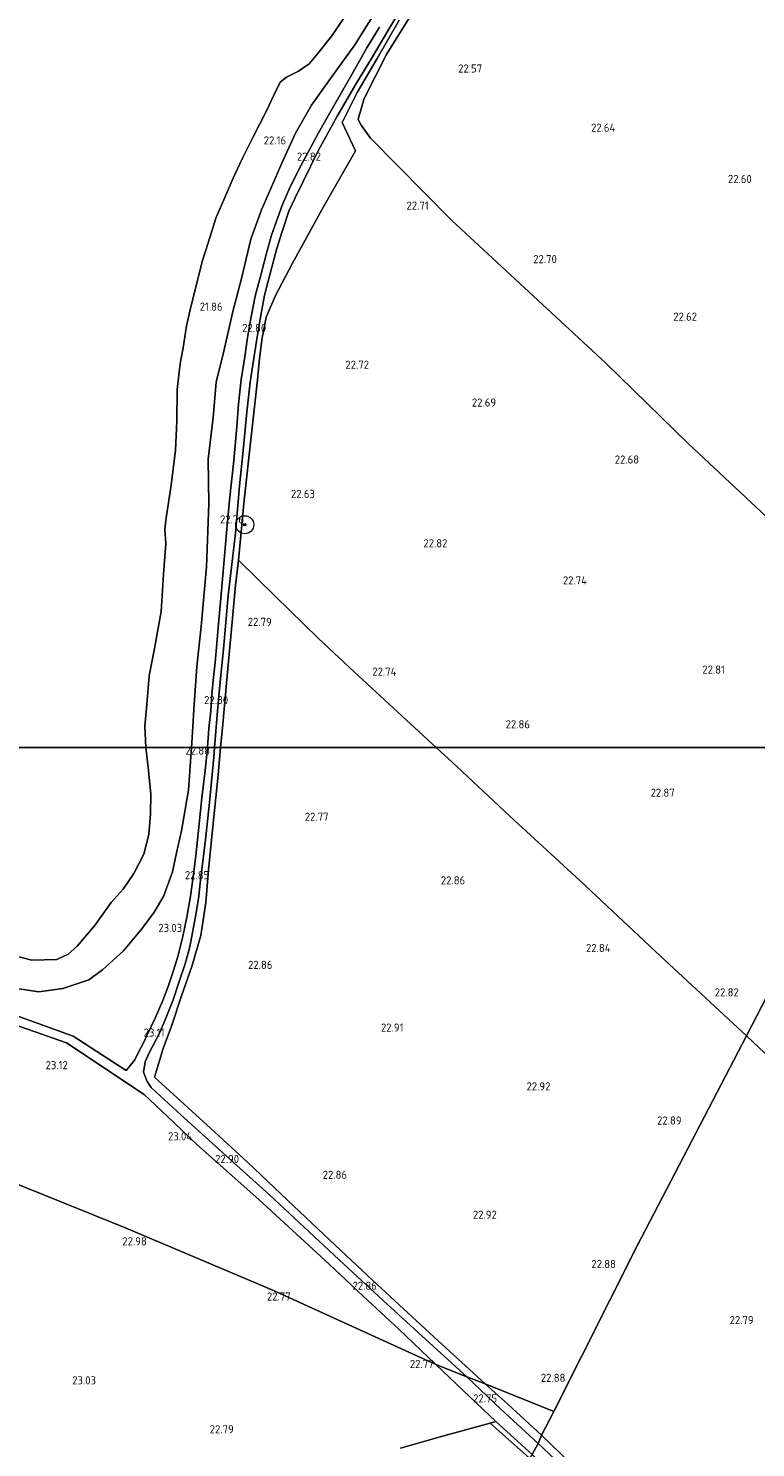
# Model space of a CAD drawing. Header units: metres. Extents: x 185049 to 189876, y 349292 to 352302.
# Tile 64 of 256: x 187209 to 187370, y 349845 to 350159. Entities that reach past the tile are written whole.
import ezdxf
from ezdxf.enums import TextEntityAlignment as Align

# ---------------------------------------------------------------- set-up
doc = ezdxf.new("R2010")
doc.units = ezdxf.units.M
for name, color, linetype, lineweight in [('B-WE-GR-BOOM-S', 90, 'Continuous', 25), ('B-WE-GR-BOUWLAND_AKKERBOUW-GV', 80, 'Continuous', 13), ('B-WE-GR-GRAS-GV', 60, 'Continuous', 13), ('B-WE-GW-TALUD_KRUIN-G', 90, 'Continuous', 18), ('B-WE-IE-TERREINAFSCHEIDING_KUNSTMATIG_HEKWERK-G', 20, 'IE-TERREINAFSCHEIDING-KUNSTMATIG', 18), ('B-WE-OG-TERREIN_GROEN-GV', 7, 'Continuous', 18), ('B-WE-OG-WATER_POEL-GV', 7, 'Continuous', 18), ('B-WE-VH-VERHARDING_HALFVERHARDING-GV', 252, 'Continuous', 18), ('X-XX-AL-HOOGTELABEL-S', 7, 'Continuous', 25)]:
    doc.layers.add(name, color=color, linetype=linetype, lineweight=lineweight)
doc.styles.add('NLCS-ISO-ANNOTATIVE-T18', font='NLCS-ISO.ttf', dxfattribs={"height": 1.8})
doc.linetypes.add('IE-TERREINAFSCHEIDING-KUNSTMATIG', pattern='A,4,[82,NLCS.SHX,S=0.75,R=90,X=0,Y=0],4,-2', length=10)

# ---------------------------------------------------------------- blocks, each defined once
blk = doc.blocks.new('SAL-HOOGTELABEL-SO')
at = {"color": 0, "linetype": 'ByBlock', "lineweight": -2, "style": 'NLCS-ISO-ANNOTATIVE-T18'}
blk.add_attdef('HOOGTE', text='', height=1.8, dxfattribs=at).set_placement((2.79, 0), align=Align.RIGHT)
blk = doc.blocks.new('SGR-BOOM_01-SO')
at = {"linetype": 'ByBlock', "lineweight": 18}
h = blk.add_hatch(color=0, dxfattribs=at)
h.dxf.hatch_style = 1
edge = h.paths.add_edge_path()
edge.add_arc((0, 0), 0.25, 0, 360)
at = {"color": 0, "linetype": 'ByBlock', "lineweight": 18}
for radius in [2, 0.25]:
    blk.add_circle((0, 0), radius, dxfattribs=at)

msp = doc.modelspace()

# ---------------------------------------------------------------- linework, layer by layer
at = {"layer": 'B-WE-GR-BOUWLAND_AKKERBOUW-GV'}
msp.add_polyline3d([(187375.97, 350162.04, 22.483), (187398.311, 350139.605, 22.545), (187418.277, 350118.486, 22.523), (187442.424, 350094.066, 22.54), (187449.059, 350087.357, 22.564), (187443.443, 350077.3, 22.527), (187422.549, 350038.46, 22.668), (187410.14, 350015.124, 22.583), (187394.007, 350031.069, 22.656), (187372.685, 350050.993, 22.645), (187355.292, 350067.298, 22.51), (187337.001, 350085.065, 22.478), (187302.942, 350116.694, 22.405), (187284.868, 350134.914, 22.405), (187282.653, 350137.956, 22.426), (187282.149, 350139.071, 22.437), (187283.471, 350143.694, 22.437), (187288.483, 350153.566, 22.531), (187295.369, 350164.536, 22.541)], dxfattribs=at)
at = {"layer": 'B-WE-GR-GRAS-GV'}
for points in [[(187286.893, 350159.442, 22.98), (187284.098, 350154.907, 22.954), (187280.462, 350148.467, 22.9), (187276.463, 350141.522, 22.851), (187273.364, 350136.06, 22.862), (187269.486, 350128.754, 22.87), (187267.131, 350124.141, 22.874), (187265.409, 350120.188, 22.897), (187264.364, 350117.359, 22.908), (187262.998, 350113.398, 22.897), (187261.886, 350109.45, 22.912), (187260.654, 350104.851, 22.927), (187259.317, 350099.944, 22.9), (187258.165, 350093.772, 22.912), (187257.61, 350090.248, 22.904), (187257.025, 350086.456, 22.9), (187256.222, 350081.487, 22.893), (187255.67, 350075.983, 22.843), (187255.275, 350071.006, 22.82), (187254.607, 350063.524, 22.832), (187253.677, 350054.77, 22.855), (187252.989, 350047.561, 22.866), (187252.365, 350039.89, 22.832), (187251.752, 350033.064, 22.828), (187251.211, 350027.424, 22.885), (187250.834, 350023.072, 22.874), (187250.46, 350018.863, 22.87), (187250.137, 350015.597, 22.866), (187249.768, 350011.783, 22.87), (187249.549, 350008.121, 22.862), (187249.119, 350004.272, 22.855), (187248.818, 350000, 22.8324), (187245.2335, 350000, 22.7369), (187245.307, 350001.024, 22.729), (187245.739, 350008.47, 22.737), (187246.464, 350017.989, 22.725), (187247.367, 350026.85, 22.725), (187248.566, 350040.031, 22.664), (187249.095, 350053.968, 22.756), (187248.907, 350063.857, 22.767), (187250.058, 350073.033, 22.729), (187250.711, 350080.87, 22.718), (187252.396, 350087.723, 22.702), (187254.417, 350096.488, 22.794), (187256.291, 350103.794, 22.836), (187258.378, 350112.54, 22.878), (187260.736, 350119.027, 22.935), (187262.789, 350123.72, 22.912), (187265.284, 350129.319, 22.885), (187268.311, 350135.983, 22.855), (187271.817, 350142.152, 22.767), (187275.322, 350147.036, 22.779), (187281.46, 350155.501, 23), (187287.635, 350165.407, 23.087)], [(187295.369, 350164.536, 22.541), (187288.483, 350153.566, 22.531), (187283.471, 350143.694, 22.437), (187282.149, 350139.071, 22.437), (187282.653, 350137.956, 22.426), (187284.868, 350134.914, 22.405), (187302.942, 350116.694, 22.405), (187337.001, 350085.065, 22.478), (187355.292, 350067.298, 22.51), (187372.685, 350050.993, 22.645)], [(187291.238, 350161.031, 23.156), (187286.385, 350152.538, 23.038), (187281.905, 350144.981, 22.927), (187278.583, 350138.336, 22.931), (187281.548, 350132.057, 22.977), (187274.219, 350119.134, 22.969), (187267.571, 350107.081, 23), (187263.875, 350100.03, 22.92), (187261.749, 350095.295, 22.98), (187260.934, 350090.731, 23.007), (187260.293, 350086.108, 22.965), (187259.841, 350081.377, 22.965), (187258.388, 350068.141, 22.935), (187256.903, 350054.741, 22.973), (187255.638, 350041.461, 23.03), (187254.969, 350035.925, 22.969), (187254.04, 350025.434, 22.946), (187253.1, 350015.082, 22.988), (187252.102, 350004.381, 22.996), (187251.6958, 350000, 23.0057), (187250.3596, 350000, 22.851), (187250.968, 350007.24, 22.851), (187251.543, 350013.838, 22.851), (187252.328, 350021.802, 22.855), (187253.403, 350033.677, 22.855), (187254.962, 350047.433, 22.866), (187255.914, 350057.941, 22.824), (187256.695, 350065.736, 22.828), (187257.521, 350074.282, 22.851), (187258.247, 350080.851, 22.893), (187258.988, 350085.672, 22.87), (187259.662, 350089.926, 22.859), (187260.436, 350094.858, 22.859), (187261.445, 350100.14, 22.885), (187263.008, 350106.317, 22.893), (187264.152, 350110.44, 22.916), (187265.345, 350114.241, 22.9), (187266.813, 350118.706, 22.885), (187268.174, 350121.706, 22.866), (187269.879, 350125.159, 22.862), (187273.358, 350132.206, 22.851), (187277.46, 350139.618, 22.843), (187281.682, 350146.8, 22.855), (187285.322, 350152.883, 22.954), (187288.749, 350158.601, 22.939), (187291.152, 350162.697, 23.026)], [(187401.9661, 350000, 22.6489), (187299.4576, 350000, 22.9784), (187289.97, 350008.74, 22.95), (187280.278, 350017.747, 22.958), (187273.315, 350024.213, 22.973), (187263.827, 350033.441, 22.95), (187255.638, 350041.461, 23.03), (187256.903, 350054.741, 22.973), (187258.388, 350068.141, 22.935), (187259.841, 350081.377, 22.965), (187260.293, 350086.108, 22.965), (187260.934, 350090.731, 23.007), (187261.749, 350095.295, 22.98), (187263.875, 350100.03, 22.92), (187267.571, 350107.081, 23), (187274.219, 350119.134, 22.969), (187281.548, 350132.057, 22.977), (187278.583, 350138.336, 22.931), (187281.905, 350144.981, 22.927), (187286.385, 350152.538, 23.038), (187291.238, 350161.031, 23.156)], [(187207.03, 349946.636, 22.916), (187211.401, 349945.997, 22.973), (187216.73, 349946.686, 23.041), (187222.507, 349948.586, 23.064), (187225.549, 349950.85, 23.045), (187230.168, 349955.005, 23.007), (187234.281, 349959.935, 22.984), (187236.992, 349963.584, 22.958), (187239.051, 349967.098, 22.939), (187241.002, 349972.533, 22.866), (187241.926, 349976.711, 22.817), (187243.05, 349981.611, 22.801), (187244.559, 349990.597, 22.809), (187245.2335, 350000, 22.7369), (187248.818, 350000, 22.8324), (187248.812, 349999.915, 22.832), (187248.284, 349994.964, 22.836), (187247.57, 349988.933, 22.847), (187246.697, 349981.008, 22.855), (187246.175, 349976.077, 22.885), (187245.65, 349971.409, 22.881), (187245.037, 349967.117, 22.912), (187244.201, 349962.512, 22.961), (187243.344, 349958.187, 22.98), (187242.184, 349953.762, 23.019), (187241.235, 349950.669, 23.034), (187240.113, 349947.182, 23.087), (187238.919, 349944.078, 23.141), (187237.171, 349940.145, 23.175), (187235.447, 349936.466, 23.179), (187234.566, 349934.534, 23.141), (187233.604, 349932.732, 23.095), (187232.732, 349930.953, 23.072), (187230.788, 349928.52, 23.03), (187219.03, 349936.171, 22.929), (187199.209, 349943.346, 22.771)], [(187197.239, 349941.73, 22.771), (187217.536, 349934.642, 22.903), (187234.739, 349923.26, 23.03), (187239.924, 349918.397, 23.019), (187246.416, 349912.159, 22.942), (187254.278, 349905.249, 22.9), (187260.124, 349900.019, 22.9), (187266.662, 349894.017, 22.84), (187275.71, 349885.721, 22.847), (187283.272, 349878.652, 22.82), (187291.155, 349871.284, 22.801), (187299.335, 349863.516, 22.788), (187263.432, 349879.851, 22.815), (187230.799, 349893.679, 22.979), (187190.655, 349909.8, 22.815)], [(187153.108, 349832.755, 23.13), (187160.152, 349847.011, 22.936), (187165.313, 349855.816, 22.854), (187171.263, 349865.321, 22.897), (187177.517, 349875.801, 22.854), (187182.105, 349883.449, 22.889), (187184.25, 349887.963, 22.85), (187187.866, 349897.027, 22.804), (187189.436, 349902.051, 22.804), (187190.19, 349906.328, 22.835), (187190.655, 349909.8, 22.815), (187230.799, 349893.679, 22.979), (187263.432, 349879.851, 22.815), (187299.335, 349863.516, 22.788), (187305.411, 349857.703, 22.784), (187312.669, 349850.855, 22.788), (187311.363, 349850.535, 22.878), (187300.344, 349847.505, 22.788), (187291.569, 349845, 22.753)], [(187291.569, 349845, 22.753), (187300.344, 349847.505, 22.788), (187311.363, 349850.535, 22.878), (187320.118, 349842.75, 22.862)]]:
    msp.add_polyline3d(points, dxfattribs=at)
for points in [[(187299.4576, 350000, 22.9784), (187251.6958, 350000, 23.0057), (187252.102, 350004.381, 22.996), (187253.1, 350015.082, 22.988), (187254.04, 350025.434, 22.946), (187254.969, 350035.925, 22.969), (187255.638, 350041.461, 23.03), (187263.827, 350033.441, 22.95), (187273.315, 350024.213, 22.973), (187280.278, 350017.747, 22.958), (187289.97, 350008.74, 22.95)], [(187298.969, 349869.568, 22.977), (187310.286, 349859.199, 22.912), (187306.203, 349860.748, 22.788), (187295.428, 349870.575, 22.874), (187287.728, 349877.679, 22.874), (187278.951, 349885.69, 22.866), (187270.303, 349893.818, 22.889), (187262.499, 349901.017, 22.893), (187255.198, 349907.635, 22.939), (187249.814, 349912.506, 22.961), (187242.061, 349919.514, 23.087), (187236.318, 349924.823, 23.083), (187235.456, 349926.09, 23.083), (187234.607, 349928.187, 23.118), (187234.958, 349930.494, 23.144), (187235.868, 349932.431, 23.152), (187238.158, 349936.854, 23.179), (187239.544, 349940.173, 23.148), (187241.215, 349944.228, 23.114), (187242.436, 349948.049, 23.102), (187243.818, 349952.128, 23.049), (187244.858, 349955.959, 23), (187245.456, 349959.121, 22.996), (187246.157, 349962.659, 22.942), (187246.821, 349966.568, 22.908), (187247.191, 349970.004, 22.908), (187248.35, 349979.682, 22.866), (187249.175, 349987.163, 22.801), (187250.18, 349997.863, 22.851), (187250.3596, 350000, 22.851), (187251.6958, 350000, 23.0057), (187251.136, 349993.963, 23.019), (187250.032, 349983.187, 23.019), (187248.978, 349972.987, 23.064), (187248.418, 349965.768, 23.102), (187247.319, 349958.449, 23.137), (187245.315, 349951.571, 23.163), (187243.052, 349945.051, 23.175), (187240.782, 349938.347, 23.316), (187238.977, 349933.403, 23.339), (187237.086, 349927.116, 23.274), (187248.648, 349916.511, 23.068), (187257.68, 349908.257, 23.121), (187266.517, 349899.891, 23.118), (187275.864, 349891.004, 23.011), (187285.316, 349882.189, 23.038)], [(187343.987, 349889.787, 22.904), (187325.525, 349853.1, 22.815), (187310.286, 349859.199, 22.912), (187298.969, 349869.568, 22.977), (187285.316, 349882.189, 23.038), (187275.864, 349891.004, 23.011), (187266.517, 349899.891, 23.118), (187257.68, 349908.257, 23.121), (187248.648, 349916.511, 23.068), (187237.086, 349927.116, 23.274), (187238.977, 349933.403, 23.339), (187240.782, 349938.347, 23.316), (187243.052, 349945.051, 23.175), (187245.315, 349951.571, 23.163), (187247.319, 349958.449, 23.137), (187248.418, 349965.768, 23.102), (187248.978, 349972.987, 23.064), (187250.032, 349983.187, 23.019), (187251.136, 349993.963, 23.019), (187251.6958, 350000, 23.0057), (187299.4576, 350000, 22.9784), (187304.019, 349995.798, 22.992), (187315.744, 349984.823, 22.992), (187331.31, 349970.51, 22.965), (187349.086, 349953.933, 23.041), (187368.178, 349936.197, 22.916)], [(187383.084, 349965.063, 22.801), (187368.178, 349936.197, 22.916), (187349.086, 349953.933, 23.041), (187331.31, 349970.51, 22.965), (187315.744, 349984.823, 22.992), (187304.019, 349995.798, 22.992), (187299.4576, 350000, 22.9784), (187401.9661, 350000, 22.6489)], [(187404.797, 349909.218, 22.554), (187400.889, 349905.1, 22.633), (187382.661, 349922.59, 22.946), (187368.178, 349936.197, 22.916), (187383.084, 349965.063, 22.801), (187401.9661, 350000, 22.6489), (187425.9416, 350000, 22.6198), (187453.675, 349973.726, 22.604), (187468.06, 349959.965, 22.448), (187466.856, 349959.105, 22.646), (187451.635, 349946.573, 22.725), (187431.726, 349930.561, 22.671), (187414.464, 349917.187, 22.666)], [(187378.659, 349800.574, 22.771), (187373.392, 349800.289, 22.742), (187367.368, 349806.038, 22.8), (187356.732, 349815.857, 22.833), (187344.721, 349827.314, 22.813), (187331.154, 349839.755, 22.833), (187322.753, 349847.865, 22.858), (187325.525, 349853.1, 22.815), (187343.987, 349889.787, 22.904), (187368.178, 349936.197, 22.916), (187382.661, 349922.59, 22.946), (187400.889, 349905.1, 22.633), (187395.391, 349897.509, 22.721), (187392.472, 349889.572, 22.75), (187390.218, 349879.346, 22.779), (187388.268, 349866.649, 22.729), (187386.923, 349855.913, 22.733), (187380.508, 349811.215, 22.779)], [(187322.753, 349847.865, 22.858), (187322.009, 349846.042, 22.773), (187313.76, 349853.614, 22.819), (187306.203, 349860.748, 22.788), (187310.286, 349859.199, 22.912), (187315.386, 349854.66, 22.932)], [(187325.525, 349853.1, 22.815), (187322.753, 349847.865, 22.858), (187315.386, 349854.66, 22.932), (187310.286, 349859.199, 22.912)], [(187320.722, 349843.613, 22.823), (187320.118, 349842.75, 22.862), (187311.363, 349850.535, 22.878), (187312.669, 349850.855, 22.788)], [(187367.368, 349806.038, 22.8), (187366.094, 349804.67, 22.721), (187359.671, 349810.861, 22.8), (187351.621, 349818.355, 22.779), (187342.771, 349826.714, 22.758), (187331.94, 349836.738, 22.804), (187322.009, 349846.042, 22.773), (187322.753, 349847.865, 22.858), (187331.154, 349839.755, 22.833), (187344.721, 349827.314, 22.813), (187356.732, 349815.857, 22.833)]]:
    msp.add_polyline3d(points, close=True, dxfattribs=at)
at = {"layer": 'B-WE-GW-TALUD_KRUIN-G'}
for points in [[(187245.2335, 350000, 22.7369), (187245.307, 350001.024, 22.729), (187245.739, 350008.47, 22.737), (187246.464, 350017.989, 22.725), (187247.367, 350026.85, 22.725), (187248.566, 350040.031, 22.664), (187249.095, 350053.968, 22.756), (187248.907, 350063.857, 22.767), (187250.058, 350073.033, 22.729), (187250.711, 350080.87, 22.718), (187252.396, 350087.723, 22.702), (187254.417, 350096.488, 22.794), (187256.291, 350103.794, 22.836), (187258.378, 350112.54, 22.878), (187260.736, 350119.027, 22.935), (187262.789, 350123.72, 22.912), (187265.284, 350129.319, 22.885), (187268.311, 350135.983, 22.855), (187271.817, 350142.152, 22.767), (187275.322, 350147.036, 22.779), (187281.46, 350155.501, 23), (187287.635, 350165.407, 23.087)], [(187207.03, 349946.636, 22.916), (187211.401, 349945.997, 22.973), (187216.73, 349946.686, 23.041), (187222.507, 349948.586, 23.064), (187225.549, 349950.85, 23.045), (187230.168, 349955.005, 23.007), (187234.281, 349959.935, 22.984), (187236.992, 349963.584, 22.958), (187239.051, 349967.098, 22.939), (187241.002, 349972.533, 22.866), (187241.926, 349976.711, 22.817), (187243.05, 349981.611, 22.801), (187244.559, 349990.597, 22.809), (187245.2335, 350000, 22.7369)]]:
    msp.add_polyline3d(points, dxfattribs=at)
at = {"layer": 'B-WE-IE-TERREINAFSCHEIDING_KUNSTMATIG_HEKWERK-G'}
for points in [[(187251.6958, 350000, 23.0057), (187252.102, 350004.381, 22.996), (187253.1, 350015.082, 22.988), (187254.04, 350025.434, 22.946), (187254.969, 350035.925, 22.969), (187255.638, 350041.461, 23.03), (187256.903, 350054.741, 22.973), (187258.388, 350068.141, 22.935), (187259.841, 350081.377, 22.965), (187260.293, 350086.108, 22.965), (187260.934, 350090.731, 23.007), (187261.749, 350095.295, 22.98), (187263.875, 350100.03, 22.92), (187267.571, 350107.081, 23), (187274.219, 350119.134, 22.969), (187281.548, 350132.057, 22.977), (187278.583, 350138.336, 22.931), (187281.905, 350144.981, 22.927), (187286.385, 350152.538, 23.038), (187291.238, 350161.031, 23.156)], [(187255.638, 350041.461, 23.03), (187263.827, 350033.441, 22.95), (187273.315, 350024.213, 22.973), (187280.278, 350017.747, 22.958), (187289.97, 350008.74, 22.95), (187299.4576, 350000, 22.9784)], [(187310.286, 349859.199, 22.912), (187298.969, 349869.568, 22.977), (187285.316, 349882.189, 23.038), (187275.864, 349891.004, 23.011), (187266.517, 349899.891, 23.118), (187257.68, 349908.257, 23.121), (187248.648, 349916.511, 23.068), (187237.086, 349927.116, 23.274), (187238.977, 349933.403, 23.339), (187240.782, 349938.347, 23.316), (187243.052, 349945.051, 23.175), (187245.315, 349951.571, 23.163), (187247.319, 349958.449, 23.137), (187248.418, 349965.768, 23.102), (187248.978, 349972.987, 23.064), (187250.032, 349983.187, 23.019), (187251.136, 349993.963, 23.019), (187251.6958, 350000, 23.0057)], [(187299.4576, 350000, 22.9784), (187304.019, 349995.798, 22.992), (187315.744, 349984.823, 22.992), (187331.31, 349970.51, 22.965), (187349.086, 349953.933, 23.041), (187368.178, 349936.197, 22.916)], [(187368.178, 349936.197, 22.916), (187382.661, 349922.59, 22.946), (187400.889, 349905.1, 22.633), (187395.391, 349897.509, 22.721), (187392.472, 349889.572, 22.75), (187390.218, 349879.346, 22.779), (187388.268, 349866.649, 22.729), (187386.923, 349855.913, 22.733), (187380.508, 349811.215, 22.779), (187378.659, 349800.574, 22.771)], [(187322.753, 349847.865, 22.858), (187315.386, 349854.66, 22.932), (187310.286, 349859.199, 22.912)], [(187291.569, 349845, 22.753), (187300.344, 349847.505, 22.788), (187311.363, 349850.535, 22.878), (187320.118, 349842.75, 22.862)], [(187373.392, 349800.289, 22.742), (187367.368, 349806.038, 22.8), (187356.732, 349815.857, 22.833), (187344.721, 349827.314, 22.813), (187331.154, 349839.755, 22.833), (187322.753, 349847.865, 22.858)]]:
    msp.add_polyline3d(points, dxfattribs=at)
at = {"layer": 'B-WE-OG-TERREIN_GROEN-GV'}
for points in [[(187287.635, 350165.407, 23.087), (187281.46, 350155.501, 23), (187275.322, 350147.036, 22.779), (187271.817, 350142.152, 22.767), (187268.311, 350135.983, 22.855), (187265.284, 350129.319, 22.885), (187262.789, 350123.72, 22.912), (187260.736, 350119.027, 22.935), (187258.378, 350112.54, 22.878), (187256.291, 350103.794, 22.836), (187254.417, 350096.488, 22.794), (187252.396, 350087.723, 22.702), (187250.711, 350080.87, 22.718), (187250.058, 350073.033, 22.729), (187248.907, 350063.857, 22.767), (187249.095, 350053.968, 22.756), (187248.566, 350040.031, 22.664), (187247.367, 350026.85, 22.725), (187246.464, 350017.989, 22.725), (187245.739, 350008.47, 22.737), (187245.307, 350001.024, 22.729), (187245.2335, 350000, 22.7369), (187235.1139, 350000, 21.296), (187235.112, 350000.015, 21.296), (187234.908, 350004.759, 21.296), (187235.319, 350009.539, 21.296), (187235.857, 350015.881, 21.296), (187237.043, 350021.913, 21.296), (187238.501, 350030.134, 21.296), (187239.012, 350038.416, 21.296), (187239.557, 350045.135, 21.296), (187239.341, 350048.321, 21.296), (187239.6, 350050.825, 21.296), (187240.764, 350058.066, 21.296), (187241.726, 350065.833, 21.296), (187242.035, 350072.279, 21.296), (187242.071, 350079.263, 21.296), (187242.757, 350085.004, 21.296), (187243.374, 350088.51, 21.296), (187244.13, 350093.366, 21.296), (187245.153, 350097.847, 21.296), (187246.414, 350102.797, 21.296), (187247.587, 350107.591, 21.296), (187248.929, 350111.698, 21.296), (187250.635, 350117.144, 21.296), (187252.64, 350121.746, 21.296), (187254.509, 350126.036, 21.296), (187256.497, 350130.332, 21.296), (187258.852, 350135.002, 21.296), (187261.946, 350141.072, 21.296), (187263.504, 350144.363, 21.296), (187264.921, 350147.248, 21.296), (187266.286, 350148.418, 21.296), (187268.93, 350149.689, 21.296), (187271.294, 350151.313, 21.296), (187273.142, 350153.523, 21.296), (187276.314, 350157.493, 21.296), (187278.999, 350161.459, 21.296)], [(187205.323, 349954.121, 21.296), (187209.908, 349952.958, 21.296), (187215.423, 349953.123, 21.296), (187217.951, 349954.275, 21.296), (187219.917, 349956.095, 21.296), (187223.796, 349960.548, 21.296), (187227.49, 349965.746, 21.296), (187230.148, 349968.719, 21.296), (187232.463, 349972.159, 21.296), (187234.676, 349976.437, 21.296), (187235.801, 349980.79, 21.296), (187236.188, 349985.386, 21.296), (187236.209, 349989.805, 21.296), (187235.665, 349995.592, 21.296), (187235.1139, 350000, 21.296), (187245.2335, 350000, 22.7369), (187244.559, 349990.597, 22.809), (187243.05, 349981.611, 22.801), (187241.926, 349976.711, 22.817), (187241.002, 349972.533, 22.866), (187239.051, 349967.098, 22.939), (187236.992, 349963.584, 22.958), (187234.281, 349959.935, 22.984), (187230.168, 349955.005, 23.007), (187225.549, 349950.85, 23.045), (187222.507, 349948.586, 23.064), (187216.73, 349946.686, 23.041), (187211.401, 349945.997, 22.973), (187207.03, 349946.636, 22.916)]]:
    msp.add_polyline3d(points, dxfattribs=at)
at = {"layer": 'B-WE-OG-WATER_POEL-GV'}
for points in [[(187278.999, 350161.459, 21.296), (187276.314, 350157.493, 21.296), (187273.142, 350153.523, 21.296), (187271.294, 350151.313, 21.296), (187268.93, 350149.689, 21.296), (187266.286, 350148.418, 21.296), (187264.921, 350147.248, 21.296), (187263.504, 350144.363, 21.296), (187261.946, 350141.072, 21.296), (187258.852, 350135.002, 21.296), (187256.497, 350130.332, 21.296), (187254.509, 350126.036, 21.296), (187252.64, 350121.746, 21.296), (187250.635, 350117.144, 21.296), (187248.929, 350111.698, 21.296), (187247.587, 350107.591, 21.296), (187246.414, 350102.797, 21.296), (187245.153, 350097.847, 21.296), (187244.13, 350093.366, 21.296), (187243.374, 350088.51, 21.296), (187242.757, 350085.004, 21.296), (187242.071, 350079.263, 21.296), (187242.035, 350072.279, 21.296), (187241.726, 350065.833, 21.296), (187240.764, 350058.066, 21.296), (187239.6, 350050.825, 21.296), (187239.341, 350048.321, 21.296), (187239.557, 350045.135, 21.296), (187239.012, 350038.416, 21.296), (187238.501, 350030.134, 21.296), (187237.043, 350021.913, 21.296), (187235.857, 350015.881, 21.296), (187235.319, 350009.539, 21.296), (187234.908, 350004.759, 21.296), (187235.112, 350000.015, 21.296), (187235.1139, 350000, 21.296), (187096.0481, 350000, 21.296)], [(187096.0481, 350000, 21.296), (187235.1139, 350000, 21.296), (187235.665, 349995.592, 21.296), (187236.209, 349989.805, 21.296), (187236.188, 349985.386, 21.296), (187235.801, 349980.79, 21.296), (187234.676, 349976.437, 21.296), (187232.463, 349972.159, 21.296), (187230.148, 349968.719, 21.296), (187227.49, 349965.746, 21.296), (187223.796, 349960.548, 21.296), (187219.917, 349956.095, 21.296), (187217.951, 349954.275, 21.296), (187215.423, 349953.123, 21.296), (187209.908, 349952.958, 21.296), (187205.323, 349954.121, 21.296)]]:
    msp.add_polyline3d(points, dxfattribs=at)
at = {"layer": 'B-WE-VH-VERHARDING_HALFVERHARDING-GV'}
for points in [[(187291.152, 350162.697, 23.026), (187288.749, 350158.601, 22.939), (187285.322, 350152.883, 22.954), (187281.682, 350146.8, 22.855), (187277.46, 350139.618, 22.843), (187273.358, 350132.206, 22.851), (187269.879, 350125.159, 22.862), (187268.174, 350121.706, 22.866), (187266.813, 350118.706, 22.885), (187265.345, 350114.241, 22.9), (187264.152, 350110.44, 22.916), (187263.008, 350106.317, 22.893), (187261.445, 350100.14, 22.885), (187260.436, 350094.858, 22.859), (187259.662, 350089.926, 22.859), (187258.988, 350085.672, 22.87), (187258.247, 350080.851, 22.893), (187257.521, 350074.282, 22.851), (187256.695, 350065.736, 22.828), (187255.914, 350057.941, 22.824), (187254.962, 350047.433, 22.866), (187253.403, 350033.677, 22.855), (187252.328, 350021.802, 22.855), (187251.543, 350013.838, 22.851), (187250.968, 350007.24, 22.851), (187250.3596, 350000, 22.851), (187248.818, 350000, 22.8324), (187249.119, 350004.272, 22.855), (187249.549, 350008.121, 22.862), (187249.768, 350011.783, 22.87), (187250.137, 350015.597, 22.866), (187250.46, 350018.863, 22.87), (187250.834, 350023.072, 22.874), (187251.211, 350027.424, 22.885), (187251.752, 350033.064, 22.828), (187252.365, 350039.89, 22.832), (187252.989, 350047.561, 22.866), (187253.677, 350054.77, 22.855), (187254.607, 350063.524, 22.832), (187255.275, 350071.006, 22.82), (187255.67, 350075.983, 22.843), (187256.222, 350081.487, 22.893), (187257.025, 350086.456, 22.9), (187257.61, 350090.248, 22.904), (187258.165, 350093.772, 22.912), (187259.317, 350099.944, 22.9), (187260.654, 350104.851, 22.927), (187261.886, 350109.45, 22.912), (187262.998, 350113.398, 22.897), (187264.364, 350117.359, 22.908), (187265.409, 350120.188, 22.897), (187267.131, 350124.141, 22.874), (187269.486, 350128.754, 22.87), (187273.364, 350136.06, 22.862), (187276.463, 350141.522, 22.851), (187280.462, 350148.467, 22.9), (187284.098, 350154.907, 22.954), (187286.893, 350159.442, 22.98)], [(187199.209, 349943.346, 22.771), (187219.03, 349936.171, 22.929), (187230.788, 349928.52, 23.03), (187232.732, 349930.953, 23.072), (187233.604, 349932.732, 23.095), (187234.566, 349934.534, 23.141), (187235.447, 349936.466, 23.179), (187237.171, 349940.145, 23.175), (187238.919, 349944.078, 23.141), (187240.113, 349947.182, 23.087), (187241.235, 349950.669, 23.034), (187242.184, 349953.762, 23.019), (187243.344, 349958.187, 22.98), (187244.201, 349962.512, 22.961), (187245.037, 349967.117, 22.912), (187245.65, 349971.409, 22.881), (187246.175, 349976.077, 22.885), (187246.697, 349981.008, 22.855), (187247.57, 349988.933, 22.847), (187248.284, 349994.964, 22.836), (187248.812, 349999.915, 22.832), (187248.818, 350000, 22.8324), (187250.3596, 350000, 22.851), (187250.18, 349997.863, 22.851), (187249.175, 349987.163, 22.801), (187248.35, 349979.682, 22.866), (187247.191, 349970.004, 22.908), (187246.821, 349966.568, 22.908), (187246.157, 349962.659, 22.942), (187245.456, 349959.121, 22.996), (187244.858, 349955.959, 23), (187243.818, 349952.128, 23.049), (187242.436, 349948.049, 23.102), (187241.215, 349944.228, 23.114), (187239.544, 349940.173, 23.148), (187238.158, 349936.854, 23.179), (187235.868, 349932.431, 23.152), (187234.958, 349930.494, 23.144), (187234.607, 349928.187, 23.118), (187235.456, 349926.09, 23.083), (187236.318, 349924.823, 23.083), (187242.061, 349919.514, 23.087), (187249.814, 349912.506, 22.961), (187255.198, 349907.635, 22.939), (187262.499, 349901.017, 22.893), (187270.303, 349893.818, 22.889), (187278.951, 349885.69, 22.866), (187287.728, 349877.679, 22.874), (187295.428, 349870.575, 22.874), (187306.203, 349860.748, 22.788), (187299.335, 349863.516, 22.788), (187291.155, 349871.284, 22.801), (187283.272, 349878.652, 22.82), (187275.71, 349885.721, 22.847), (187266.662, 349894.017, 22.84), (187260.124, 349900.019, 22.9), (187254.278, 349905.249, 22.9), (187246.416, 349912.159, 22.942), (187239.924, 349918.397, 23.019), (187234.739, 349923.26, 23.03), (187217.536, 349934.642, 22.903), (187197.239, 349941.73, 22.771)]]:
    msp.add_polyline3d(points, dxfattribs=at)
for points in [[(187322.009, 349846.042, 22.773), (187320.722, 349843.613, 22.823), (187312.669, 349850.855, 22.788), (187305.411, 349857.703, 22.784), (187299.335, 349863.516, 22.788), (187306.203, 349860.748, 22.788), (187313.76, 349853.614, 22.819)], [(187366.094, 349804.67, 22.721), (187364.036, 349802.617, 22.679), (187354.45, 349811.596, 22.742), (187346.85, 349818.903, 22.762), (187337.323, 349827.935, 22.779), (187327.984, 349836.497, 22.796), (187320.722, 349843.613, 22.823), (187322.009, 349846.042, 22.773), (187331.94, 349836.738, 22.804), (187342.771, 349826.714, 22.758), (187351.621, 349818.355, 22.779), (187359.671, 349810.861, 22.8)]]:
    msp.add_polyline3d(points, close=True, dxfattribs=at)

# ---------------------------------------------------------------- block references
at = {"layer": 'B-WE-GR-BOOM-S'}
msp.add_blockref('SGR-BOOM_01-SO', (187257.048, 350049.332, 22.791), dxfattribs=at)
at = {"layer": 'X-XX-AL-HOOGTELABEL-S'}
for p, values in [((187306.826, 350149.405, 22.565), {'HOOGTE': '22.57'}), ((187336.334, 350136.294, 22.638), {'HOOGTE': '22.64'}), ((187263.41, 350133.482, 22.157), {'HOOGTE': '22.16'}), ((187271.138, 350129.91, 22.82), {'HOOGTE': '22.82'}), ((187366.545, 350124.947, 22.603), {'HOOGTE': '22.60'}), ((187294.988, 350119.063, 22.714), {'HOOGTE': '22.71'}), ((187323.375, 350107.212, 22.702), {'HOOGTE': '22.70'}), ((187249.334, 350096.69, 21.86), {'HOOGTE': '21.86'}), ((187354.419, 350094.484, 22.618), {'HOOGTE': '22.62'}), ((187259, 350091.989, 22.801), {'HOOGTE': '22.80'}), ((187281.777, 350083.852, 22.718), {'HOOGTE': '22.72'}), ((187309.915, 350075.483, 22.687), {'HOOGTE': '22.69'}), ((187341.601, 350062.866, 22.683), {'HOOGTE': '22.68'}), ((187269.789, 350055.256, 22.626), {'HOOGTE': '22.63'}), ((187254.082, 350049.623, 22.756), {'HOOGTE': '22.76'}), ((187299.134, 350044.335, 22.824), {'HOOGTE': '22.82'}), ((187330.056, 350036.109, 22.74), {'HOOGTE': '22.74'}), ((187260.231, 350026.944, 22.794), {'HOOGTE': '22.79'}), ((187287.848, 350015.914, 22.737), {'HOOGTE': '22.74'}), ((187360.605, 350016.368, 22.809), {'HOOGTE': '22.81'}), ((187250.578, 350009.64, 22.801), {'HOOGTE': '22.80'}), ((187317.425, 350004.271, 22.855), {'HOOGTE': '22.86'}), ((187246.559, 349998.453, 22.878), {'HOOGTE': '22.88'}), ((187349.482, 349989.126, 22.87), {'HOOGTE': '22.87'}), ((187272.811, 349983.812, 22.771), {'HOOGTE': '22.77'}), ((187246.392, 349970.892, 22.851), {'HOOGTE': '22.85'}), ((187303.076, 349969.725, 22.862), {'HOOGTE': '22.86'}), ((187240.385, 349959.22, 23.03), {'HOOGTE': '23.03'}), ((187335.279, 349954.761, 22.84), {'HOOGTE': '22.84'}), ((187260.381, 349951.037, 22.855), {'HOOGTE': '22.86'}), ((187363.672, 349944.951, 22.824), {'HOOGTE': '22.82'}), ((187289.399, 349937.165, 22.912), {'HOOGTE': '22.91'}), ((187236.462, 349936.056, 23.106), {'HOOGTE': '23.11'}), ((187215.059, 349928.839, 23.121), {'HOOGTE': '23.12'}), ((187321.954, 349924.138, 22.923), {'HOOGTE': '22.92'}), ((187350.991, 349916.592, 22.885), {'HOOGTE': '22.89'}), ((187242.593, 349913.093, 23.038), {'HOOGTE': '23.04'}), ((187252.985, 349908.083, 22.897), {'HOOGTE': '22.90'}), ((187276.913, 349904.579, 22.862), {'HOOGTE': '22.86'}), ((187310.075, 349895.738, 22.916), {'HOOGTE': '22.92'}), ((187232.56, 349889.865, 22.982), {'HOOGTE': '22.98'}), ((187336.477, 349884.822, 22.881), {'HOOGTE': '22.88'}), ((187264.42, 349877.652, 22.773), {'HOOGTE': '22.77'}), ((187283.514, 349880.021, 22.862), {'HOOGTE': '22.86'}), ((187366.962, 349872.421, 22.792), {'HOOGTE': '22.79'}), ((187296.076, 349862.705, 22.765), {'HOOGTE': '22.77'}), ((187221.307, 349859.084, 23.029), {'HOOGTE': '23.03'}), ((187325.275, 349859.653, 22.878), {'HOOGTE': '22.88'}), ((187310.139, 349855.099, 22.753), {'HOOGTE': '22.75'}), ((187251.814, 349848.267, 22.788), {'HOOGTE': '22.79'})]:
    msp.add_blockref('SAL-HOOGTELABEL-SO', p, dxfattribs=at).add_auto_attribs(values)

doc.saveas('drawing.dxf')
